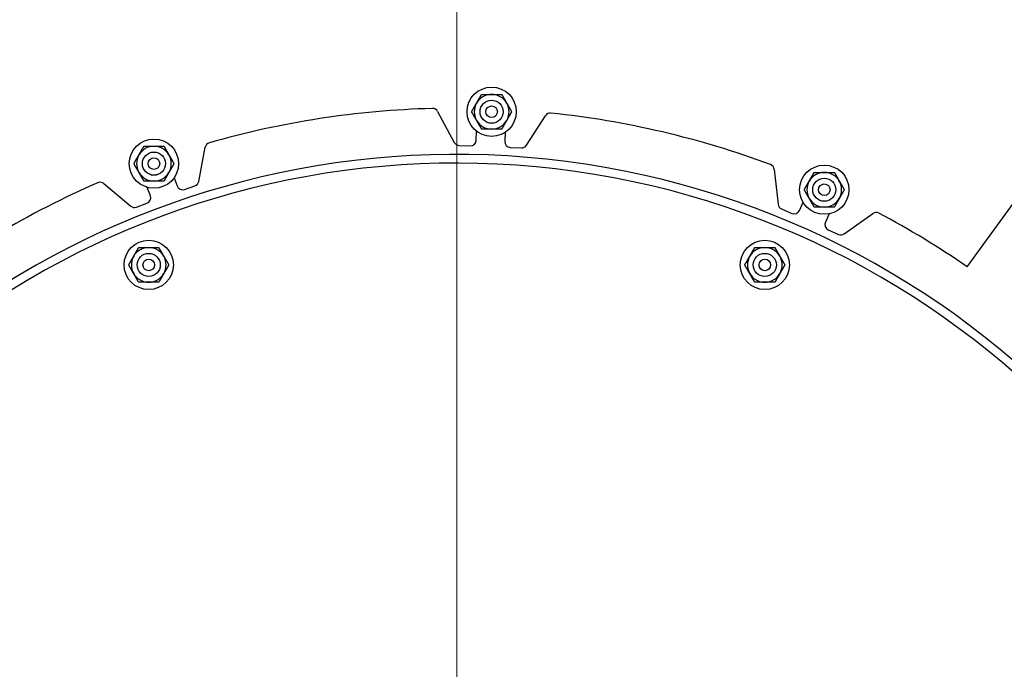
# Model space of a CAD drawing. Extents: x 0 to 796, y 0 to 496.
# Tile 124 of 222: x 129 to 150, y 431 to 445. Entities that reach past the tile are written whole.
import ezdxf

# ---------------------------------------------------------------- set-up
doc = ezdxf.new("R2010")
doc.units = 0
doc.header["$LTSCALE"] = 12
doc.header["$MEASUREMENT"] = 0
doc.layers.get('0').update_dxf_attribs({"linetype": 'CONTINUOUS'})
doc.layers.add('D', color=2, linetype='CONTINUOUS')
doc.layers.add('Leader', color=41, linetype='CONTINUOUS', lineweight=13)
doc.styles.get("Standard").update_dxf_attribs({"font": 'SIMPLEX.SHX', "width": 0.875})
doc.dimstyles.get("Standard").update_dxf_attribs({"dimscale": 28, "dimtxt": 0.125, "dimasz": 0.125, "dimexe": 0.04375, "dimexo": 0.0625, "dimgap": 0.04375, "dimtad": 0, "dimtih": 1, "dimtoh": 1, "dimdec": 4, "dimzin": 12, "dimdsep": 46, "dimlunit": 5, "dimtxsty": 'Standard', "dimcen": 0, "dimclrd": 256, "dimclre": 256, "dimclrt": 256, "dimadec": 1, "dimazin": 3, "dimtfac": 0.875, "dimtdec": 4, "dimtofl": 0, "dimtmove": 0, "dimatfit": 2, "dimfxl": 1, "dimtolj": 1, "dimtzin": 12, "dimlwd": 13, "dimlwe": 13, "dimarcsym": 0})

# ---------------------------------------------------------------- blocks, each defined once
blk = doc.blocks.new('*D115')
at = {"layer": 'D', "lineweight": 13, "transparency": 16777216}
for p, q in [((140.341, 475.882), (209.604, 475.882)), ((208.379, 472.382), (208.379, 428.947)), ((208.379, 375.915), (208.379, 419.351)), ((139.751, 372.415), (209.604, 372.415))]:
    blk.add_line(p, q, dxfattribs=at)
at = {"layer": 'D', "transparency": 16777216}
for points in [[(207.796, 472.382), (208.963, 472.382), (208.379, 475.882)], [(207.796, 375.915), (208.963, 375.915), (208.379, 372.415)]]:
    blk.add_solid(points, dxfattribs=at)
at = {"layer": 'D', "transparency": 16777216, "insert": (208.379, 424.149), "char_height": 3.5, "attachment_point": 5}
blk.add_mtext('\\A1;103{\\H0.875x;\\S1/2;}{}{\\C2;%%p1}', dxfattribs=at)

msp = doc.modelspace()

# ---------------------------------------------------------------- linework, layer by layer
for p, q in [((149.01908, 439.69095), (152.01444, 443.81371)), ((137.59008, 443.04156), (137.94833, 442.37439)), ((139.50818, 442.31373), (139.91717, 442.95106)), ((138.42362, 442.42228), (138.42962, 442.61726)), ((139.0472, 442.59324), (139.03805, 442.39838)), ((138.05461, 442.30859), (138.29483, 442.30119)), ((132.43314, 441.53099), (132.57331, 442.26955)), ((139.15705, 442.26766), (139.39712, 442.25638)), ((144.85624, 441.79273), (144.93923, 441.04002)), ((130.38235, 441.48572), (130.96525, 440.99969)), ((131.90274, 441.61332), (131.96543, 441.43382)), ((132.12466, 441.35703), (132.35155, 441.43628)), ((131.38821, 441.22171), (131.32092, 441.40481)), ((131.08842, 440.97837), (131.314, 441.06127)), ((145.39797, 440.90683), (145.47641, 441.08544)), ((145.01322, 440.93927), (145.23326, 440.84263)), ((146.04027, 440.83238), (145.95897, 440.65505)), ((146.36341, 440.40085), (146.98093, 440.83918)), ((146.02049, 440.48933), (146.23895, 440.38916))]:
    msp.add_line(p, q)
for centre, radius in [((138.75522, 443.03736), 0.5315), ((138.75522, 443.03736), 0.25014), ((138.75522, 443.03736), 0.25), ((138.75522, 443.03736), 0.125), ((131.46594, 441.91615), 0.5315), ((131.46594, 441.91615), 0.25014), ((131.46594, 441.91615), 0.25), ((131.46594, 441.91615), 0.125), ((145.9354, 441.35343), 0.5315), ((145.9354, 441.35343), 0.25014), ((145.9354, 441.35343), 0.25), ((145.9354, 441.35343), 0.125), ((131.35317, 439.7294), 0.5315), ((144.65142, 439.7294), 0.5315), ((131.35317, 439.7294), 0.25014), ((131.35317, 439.7294), 0.25), ((144.65142, 439.7294), 0.25014), ((144.65142, 439.7294), 0.25), ((131.35317, 439.7294), 0.125), ((144.65142, 439.7294), 0.125)]:
    msp.add_circle(centre, radius)
for centre, radius, start, end in [((138.00229, 423.67699), 36.54466, 200.733327, 71.451702), ((138.75522, 443.03736), 0.375, 90, 150), ((138.75522, 443.03736), 0.375, 30, 90), ((138.75522, 443.03736), 0.375, 150, 210), ((138.75522, 443.03736), 0.375, 330, 30), ((138.00229, 423.67699), 19.4375, 91.549862, 105.947329), ((137.47995, 442.98243), 0.125, 28.23495, 91.549862), ((140.02237, 442.88355), 0.125, 83.995902, 147.310814), ((138.00229, 423.67699), 19.4375, 69.606641, 83.995902), ((138.75522, 443.03736), 0.375, 210, 270), ((138.75522, 443.03736), 0.375, 270, 330), ((131.46594, 441.91615), 0.375, 90, 150), ((131.46594, 441.91615), 0.375, 30, 90), ((132.69611, 442.24624), 0.125, 105.947329, 169.254035), ((138.05846, 442.43353), 0.125, 208.23495, 268.23495), ((138.29868, 442.42613), 0.125, 268.23495, 358.23495), ((139.16291, 442.39252), 0.125, 177.310814, 267.310814), ((139.40298, 442.38124), 0.125, 267.310814, 327.310814), ((138.00229, 423.67699), 18.4375, 197.355831, 162.644169), ((131.46594, 441.91615), 0.375, 150, 210), ((131.46594, 441.91615), 0.375, 330, 30), ((138.00229, 423.67699), 18.25, 196.11129, 163.901438), ((144.73199, 441.77903), 0.125, 6.291729, 69.606637), ((131.46594, 441.91615), 0.375, 210, 270), ((131.46594, 441.91615), 0.375, 270, 330), ((145.9354, 441.35343), 0.375, 90, 150), ((145.9354, 441.35343), 0.375, 30, 90), ((138.00229, 423.67699), 19.4375, 113.438293, 127.937132), ((130.3023, 441.38972), 0.125, 50.17817, 104.59285), ((132.08344, 441.47504), 0.125, 199.254035, 289.254035), ((132.31033, 441.55429), 0.125, 289.254035, 349.254035), ((145.9354, 441.35343), 0.375, 150, 210), ((145.9354, 441.35343), 0.375, 330, 30), ((131.27088, 441.1786), 0.125, 290.17817, 20.17817), ((145.06348, 441.05372), 0.125, 186.291729, 246.291729), ((145.9354, 441.35343), 0.375, 210, 270), ((145.9354, 441.35343), 0.375, 270, 330), ((131.0453, 441.0957), 0.125, 230.17817, 290.17817), ((145.28352, 440.95709), 0.125, 246.291729, 336.291729), ((147.05329, 440.73725), 0.125, 62.68146, 125.367594), ((138.00229, 423.67699), 19.4375, 55.474009, 62.056714), ((146.07259, 440.60296), 0.125, 155.367594, 245.367594), ((146.29105, 440.50279), 0.125, 245.367594, 305.367594), ((131.35317, 439.7294), 0.375, 90, 150), ((131.35317, 439.7294), 0.375, 30, 90), ((144.65142, 439.7294), 0.375, 90, 150), ((144.65142, 439.7294), 0.375, 30, 90), ((131.35317, 439.7294), 0.375, 150, 210), ((131.35317, 439.7294), 0.375, 330, 30), ((144.65142, 439.7294), 0.375, 150, 210), ((144.65142, 439.7294), 0.375, 330, 30), ((131.35317, 439.7294), 0.375, 210, 270), ((131.35317, 439.7294), 0.375, 270, 330), ((144.65142, 439.7294), 0.375, 210, 270), ((144.65142, 439.7294), 0.375, 270, 330)]:
    msp.add_arc(centre, radius, start, end)
for points in [[(138.43046, 443.22486), (138.4807, 443.31188), (138.53871, 443.41236)], [(138.53871, 443.41236), (138.65474, 443.41236), (138.75522, 443.41236)], [(138.75522, 443.41236), (138.8557, 443.41236), (138.97173, 443.41236)], [(138.97173, 443.41236), (139.02974, 443.31188), (139.07998, 443.22486)], [(138.32221, 443.03736), (138.38022, 443.13784), (138.43046, 443.22486)], [(139.07998, 443.22486), (139.13022, 443.13784), (139.18823, 443.03736)], [(138.43046, 442.84986), (138.38022, 442.93688), (138.32221, 443.03736)], [(139.18823, 443.03736), (139.13022, 442.93688), (139.07998, 442.84986)], [(138.53871, 442.66236), (138.4807, 442.76284), (138.43046, 442.84986)], [(139.07998, 442.84986), (139.02974, 442.76284), (138.97173, 442.66236)], [(138.75522, 442.66236), (138.65474, 442.66236), (138.53871, 442.66236)], [(138.97173, 442.66236), (138.8557, 442.66236), (138.75522, 442.66236)], [(131.14119, 442.10365), (131.19143, 442.19067), (131.24944, 442.29115)], [(131.24944, 442.29115), (131.36546, 442.29115), (131.46594, 442.29115)], [(131.46594, 442.29115), (131.56643, 442.29115), (131.68245, 442.29115)], [(131.68245, 442.29115), (131.74046, 442.19067), (131.7907, 442.10365)], [(131.03293, 441.91615), (131.09094, 442.01663), (131.14119, 442.10365)], [(131.7907, 442.10365), (131.84094, 442.01663), (131.89896, 441.91615)], [(131.14119, 441.72865), (131.09094, 441.81567), (131.03293, 441.91615)], [(131.89896, 441.91615), (131.84094, 441.81567), (131.7907, 441.72865)], [(131.24944, 441.54115), (131.19143, 441.64163), (131.14119, 441.72865)], [(131.7907, 441.72865), (131.74046, 441.64163), (131.68245, 441.54115)], [(145.61064, 441.54093), (145.66088, 441.62795), (145.71889, 441.72843)], [(145.71889, 441.72843), (145.83492, 441.72843), (145.9354, 441.72843)], [(145.9354, 441.72843), (146.03588, 441.72843), (146.15191, 441.72843)], [(146.15191, 441.72843), (146.20992, 441.62795), (146.26016, 441.54093)], [(131.46594, 441.54115), (131.36546, 441.54115), (131.24944, 441.54115)], [(131.68245, 441.54115), (131.56643, 441.54115), (131.46594, 441.54115)], [(145.50239, 441.35343), (145.5604, 441.45391), (145.61064, 441.54093)], [(146.26016, 441.54093), (146.3104, 441.45391), (146.36841, 441.35343)], [(145.61064, 441.16593), (145.5604, 441.25295), (145.50239, 441.35343)], [(146.36841, 441.35343), (146.3104, 441.25295), (146.26016, 441.16593)], [(145.71889, 440.97843), (145.66088, 441.07891), (145.61064, 441.16593)], [(146.26016, 441.16593), (146.20992, 441.07891), (146.15191, 440.97843)], [(145.9354, 440.97843), (145.83492, 440.97843), (145.71889, 440.97843)], [(146.15191, 440.97843), (146.03588, 440.97843), (145.9354, 440.97843)], [(131.02841, 439.9169), (131.07865, 440.00392), (131.13666, 440.1044)], [(131.13666, 440.1044), (131.25269, 440.1044), (131.35317, 440.1044)], [(131.35317, 440.1044), (131.45365, 440.1044), (131.56967, 440.1044)], [(131.56967, 440.1044), (131.62769, 440.00392), (131.67793, 439.9169)], [(144.32666, 439.9169), (144.3769, 440.00392), (144.43491, 440.1044)], [(144.43491, 440.1044), (144.55094, 440.1044), (144.65142, 440.1044)], [(144.65142, 440.1044), (144.7519, 440.1044), (144.86792, 440.1044)], [(144.86792, 440.1044), (144.92594, 440.00392), (144.97618, 439.9169)], [(130.92015, 439.7294), (130.97817, 439.82988), (131.02841, 439.9169)], [(131.67793, 439.9169), (131.72817, 439.82988), (131.78618, 439.7294)], [(144.2184, 439.7294), (144.27642, 439.82988), (144.32666, 439.9169)], [(144.97618, 439.9169), (145.02642, 439.82988), (145.08443, 439.7294)], [(131.02841, 439.5419), (130.97817, 439.62892), (130.92015, 439.7294)], [(131.13666, 439.3544), (131.07865, 439.45488), (131.02841, 439.5419)], [(131.67793, 439.5419), (131.62769, 439.45488), (131.56967, 439.3544)], [(131.78618, 439.7294), (131.72817, 439.62892), (131.67793, 439.5419)], [(144.32666, 439.5419), (144.27642, 439.62892), (144.2184, 439.7294)], [(144.43491, 439.3544), (144.3769, 439.45488), (144.32666, 439.5419)], [(144.97618, 439.5419), (144.92594, 439.45488), (144.86792, 439.3544)], [(145.08443, 439.7294), (145.02642, 439.62892), (144.97618, 439.5419)], [(131.35317, 439.3544), (131.25269, 439.3544), (131.13666, 439.3544)], [(131.56967, 439.3544), (131.45365, 439.3544), (131.35317, 439.3544)], [(144.65142, 439.3544), (144.55094, 439.3544), (144.43491, 439.3544)], [(144.86792, 439.3544), (144.7519, 439.3544), (144.65142, 439.3544)]]:
    msp.add_rational_spline(points, [1, 1.0379548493, 1], degree=2)
at = {"layer": 'Leader'}
msp.add_line((138.00229, 425.07838), (138.00229, 463.67699), dxfattribs=at)

# ---------------------------------------------------------------- dimensions: what is measured, and where the dimension line sits
at = {"layer": 'D'}
dim = msp.add_linear_dim(base=(208.37939, 372.41542), p1=(138.59079, 475.88233), p2=(138.00072, 372.41542), angle=90, text='<>{}{\\C2;%%p1}', dimstyle='Standard', override={"dimdec": 3}, dxfattribs=at)
dim.commit()
dim.dimension.update_dxf_attribs({"geometry": '*D115', "text_midpoint": (208.37939, 424.14888)})

doc.saveas('drawing.dxf')
